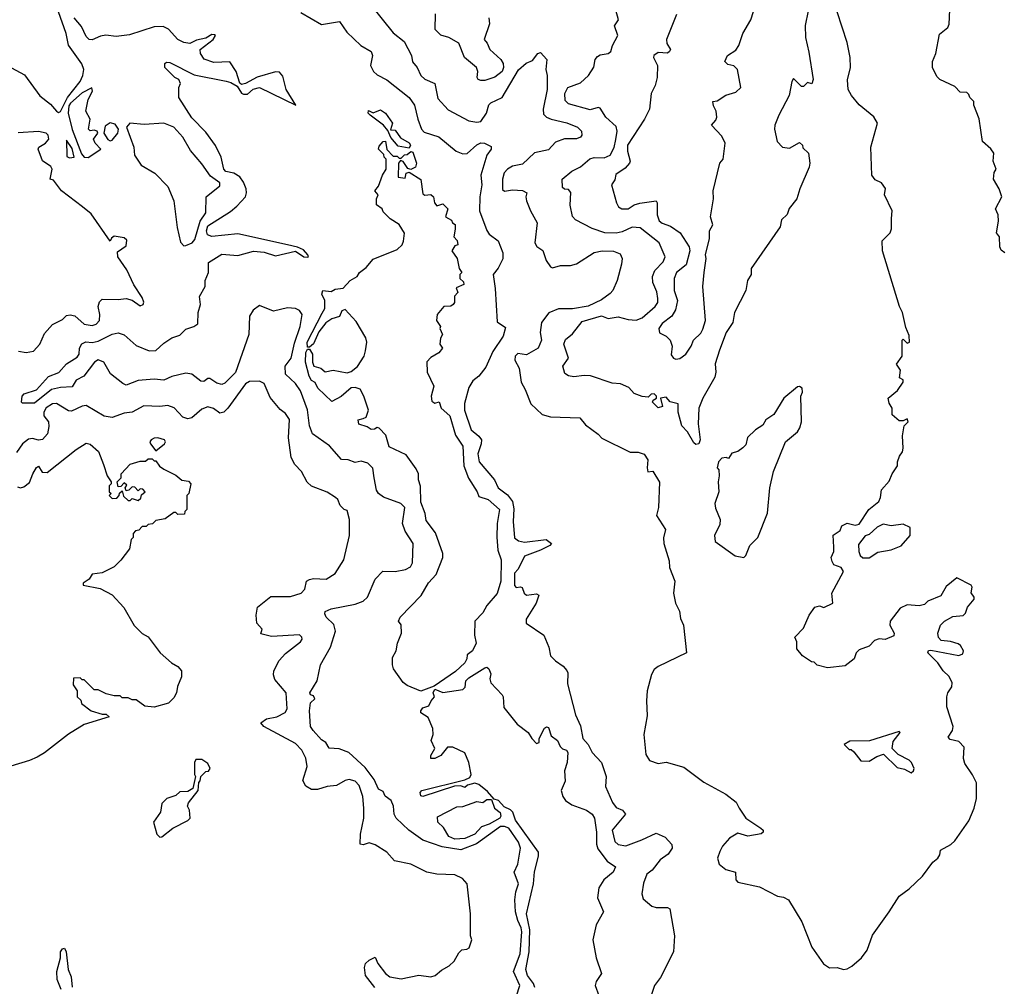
# Model space of a CAD drawing. Extents: x 2472589 to 2662339, y 701009 to 849030.
# Tile 138 of 256: x 2570181 to 2575123, y 751351 to 756205. Entities that reach past the tile are written whole.
import ezdxf

# ---------------------------------------------------------------- set-up
doc = ezdxf.new("R2010")
doc.units = 0

msp = doc.modelspace()

# ---------------------------------------------------------------- linework, layer by layer
at = {"layer": '0CON05XD'}
for points in [[(2574154.4, 756325.6), (2574124.3, 756175), (2574124.5, 756115), (2574142.2, 756042.2), (2574163.3, 755905), (2574157, 755883), (2574135, 755890), (2574115, 755870), (2574105, 755870), (2574065, 755910), (2574055.9, 755894.1), (2574042.9, 755825), (2573990.8, 755725), (2573970.8, 755675), (2573969.2, 755655), (2573983, 755593), (2574010, 755565), (2574045, 755560), (2574095, 755587.5), (2574110, 755575), (2574111.7, 755561.7), (2574140, 755535), (2574146.7, 755485), (2574143.3, 755465), (2574096.2, 755355), (2574082.5, 755305), (2574043.9, 755256.1), (2574033, 755227), (2574005, 755200), (2573997.5, 755165), (2573853.3, 754955), (2573852.5, 754925), (2573833.3, 754895), (2573826.2, 754845), (2573769.2, 754735), (2573760, 754685), (2573726.9, 754635), (2573693.3, 754545), (2573672.6, 754477.4), (2573675.6, 754435), (2573669.3, 754410.7), (2573609.2, 754305), (2573590, 754255), (2573586, 754175), (2573596.7, 754095), (2573590, 754075), (2573575, 754072.5), (2573565, 754080), (2573533.3, 754135), (2573503.8, 754165), (2573486, 754235), (2573485.7, 754275.7), (2573446.2, 754286.2), (2573425, 754309.2), (2573397.5, 754305), (2573407, 754263), (2573385, 754256.7), (2573357.5, 754285), (2573360, 754295), (2573377.5, 754305), (2573376.7, 754315), (2573365, 754326), (2573350, 754325), (2573335, 754310), (2573305, 754312.5), (2573265, 754327.5), (2573238.3, 754358.3), (2573197, 754377), (2573155, 754380), (2573046.4, 754416.4), (2573015, 754418.8), (2572961.7, 754411.7), (2572935.9, 754415.9), (2572917.7, 754427.7), (2572906.7, 754465), (2572935.8, 754505), (2572912.5, 754575), (2572920.3, 754599.7), (2572955, 754628), (2573005, 754690), (2573101.3, 754718.7), (2573134.1, 754704.1), (2573185, 754712.9), (2573235, 754699.4), (2573275, 754696.7), (2573305, 754708.5), (2573370, 754765), (2573383.3, 754785), (2573384.5, 754805), (2573378.8, 754838.8), (2573358.9, 754885), (2573356.7, 754915), (2573368.1, 754945), (2573410.4, 754989.6), (2573420.6, 755015), (2573390.8, 755085), (2573295, 755160), (2573255, 755163.3), (2573205, 755138.9), (2573175, 755132.2), (2573117.5, 755135), (2573055, 755155.7), (2572970, 755200), (2572956.4, 755216.4), (2572943.7, 755273.7), (2572947.3, 755337.3), (2572935, 755352.5), (2572915, 755353.3), (2572905, 755362.5), (2572903.3, 755405), (2572952.5, 755445), (2572995, 755466), (2573043.3, 755506.7), (2573065, 755513.1), (2573115, 755510.9), (2573145, 755524.4), (2573165, 755564), (2573172.9, 755602.9), (2573180, 755645), (2573175, 755668.8), (2573122.9, 755715), (2573095, 755760.8), (2573085, 755764.2), (2573045, 755751.9), (2572935, 755782.5), (2572919.5, 755799.5), (2572918, 755835), (2572931.4, 755865), (2572995, 755887.9), (2573035.4, 755924.6), (2573062.7, 755967.3), (2573069.2, 756005), (2573080.6, 756019.4), (2573095, 756028.1), (2573135.3, 756034.7), (2573148.6, 756045), (2573155.7, 756075), (2573184, 756125), (2573166.2, 756173.8), (2573186.2, 756205), (2573173.3, 756253.3)], [(2571945.6, 756275.6), (2572055, 756139.2), (2572110, 756095), (2572148, 756025), (2572153.1, 755993.1), (2572175.5, 755965.5), (2572194, 755925), (2572215, 755906.9), (2572264.1, 755884.1), (2572279.4, 755809.4), (2572332, 755752), (2572435, 755697.8), (2572475, 755689.6), (2572495, 755693.6), (2572524.5, 755735), (2572535, 755778), (2572545, 755788.1), (2572602.1, 755815), (2572685, 755954), (2572723.9, 755986.1), (2572755, 756000), (2572781.2, 756035), (2572795, 756040), (2572827.5, 756005), (2572822, 755955), (2572828.1, 755925), (2572828.2, 755855), (2572807.8, 755755), (2572810.9, 755730.9)], [(2570117.5, 755975), (2570205, 755928), (2570282, 755822), (2570335, 755781.4), (2570365.5, 755745.5), (2570375, 755739.2), (2570386.1, 755743.9), (2570420.5, 755815), (2570484.5, 755895), (2570498.1, 755925), (2570502.5, 755955), (2570493.2, 755983.2), (2570426.4, 756076.4), (2570413.6, 756136.4), (2570375.5, 756245)], [(2571591.8, 756241.8), (2571695, 756180.6), (2571785.6, 756195.6), (2571823, 756143), (2571894, 756075), (2571945.4, 756045.4), (2571951.4, 756025), (2571941.8, 755975), (2571956.2, 755945), (2571975, 755928), (2572022.9, 755902.9), (2572135.7, 755815), (2572162.2, 755775), (2572179.5, 755705), (2572198.5, 755655), (2572210.7, 755640.7), (2572285, 755617.1), (2572372.5, 755545), (2572405, 755531.9), (2572426.7, 755533.3), (2572475, 755576.9), (2572495, 755586.9), (2572514.3, 755584.3), (2572547.5, 755567.5), (2572546.7, 755555), (2572526, 755524), (2572495.5, 755425), (2572501.2, 755375), (2572490, 755315), (2572488.5, 755245), (2572525, 755146), (2572538, 755128), (2572582, 755095), (2572605.6, 755035), (2572605.6, 755004.4), (2572583.2, 754956.8), (2572557.5, 754925), (2572568.1, 754855), (2572577, 754687), (2572620, 754660), (2572606.9, 754615), (2572555, 754538.8), (2572519.8, 754460.2), (2572485.4, 754414.6), (2572455, 754392), (2572435, 754358.8), (2572412.8, 754277.2), (2572413.1, 754245), (2572446.9, 754145), (2572485, 754114.2), (2572498.1, 754095), (2572497.5, 754075), (2572480.5, 754025), (2572486.5, 753985), (2572564.4, 753895), (2572582.2, 753855), (2572629.9, 753819.9), (2572654.6, 753785), (2572661.7, 753748.3), (2572657.3, 753685), (2572664, 753604), (2572685, 753588.6), (2572715, 753581.4), (2572824, 753594), (2572850, 753575), (2572842.5, 753565), (2572795, 753541.1), (2572715, 753510.8), (2572683.5, 753446.5), (2572664.1, 753425.9), (2572664.3, 753364.3), (2572673.6, 753353.6), (2572695, 753357.5), (2572703, 753353), (2572712.5, 753325), (2572725, 753315.6), (2572775, 753321.2), (2572786, 753316), (2572773.1, 753275), (2572722.5, 753195), (2572723.3, 753175), (2572812.5, 753115), (2572836.7, 753055), (2572845, 753010), (2572870, 752985), (2572909.3, 752959.3), (2572927, 752937), (2572932.5, 752925), (2572930.7, 752870.7), (2572970, 752715), (2572995, 752660), (2573008, 752595), (2573034.6, 752564.6), (2573055, 752525.8), (2573101.5, 752475), (2573124.4, 752405), (2573121.4, 752355), (2573155.8, 752275), (2573175, 752248.8), (2573206.7, 752235), (2573221.2, 752215), (2573154.6, 752135.4), (2573167.8, 752077.8), (2573185, 752063.1), (2573223, 752057), (2573303.6, 752086.4), (2573375, 752120), (2573420.3, 752100.3), (2573454.1, 752064.1), (2573456.7, 752045), (2573435.8, 752014.2), (2573395, 751985.8), (2573355.7, 751934.3), (2573328.8, 751915), (2573311.7, 751868.3), (2573304, 751815), (2573311.2, 751791.2), (2573353.9, 751753.9), (2573375, 751746.7), (2573433, 751747), (2573445, 751740), (2573467.5, 751605), (2573462.5, 751525), (2573397.5, 751395), (2573367.5, 751355), (2573350, 751305)], [(2572536.2, 756215), (2572538.8, 756185), (2572512.5, 756105), (2572527.7, 756087.7), (2572540, 756055), (2572595.5, 756005), (2572607.3, 755985), (2572609.4, 755965), (2572602, 755945), (2572565, 755916), (2572515, 755900), (2572495, 755900), (2572482.5, 755905), (2572477.5, 755915), (2572480, 755945), (2572473.8, 755965), (2572413.8, 756015), (2572385, 756086.7), (2572335, 756116.2), (2572295, 756126.7), (2572266.7, 756155), (2572268, 756235)], [(2572810.9, 755730.9), (2572824.4, 755715), (2572849.2, 755705), (2572927, 755687), (2572980, 755665), (2573000, 755645), (2573002.5, 755625), (2572995, 755614.3), (2572976.1, 755606.1), (2572915, 755606.5), (2572870.8, 755589.2), (2572835, 755551.1), (2572765, 755537.1), (2572705, 755480), (2572655, 755470), (2572628.8, 755455), (2572613.2, 755436.8), (2572604.3, 755405), (2572605, 755352.5), (2572615, 755343.3), (2572655, 755351.2), (2572705, 755346.7), (2572726.7, 755335), (2572720.6, 755315), (2572724.2, 755295.8), (2572744.2, 755245), (2572777.5, 755185), (2572766.7, 755085), (2572776.1, 755066.1), (2572806, 755046), (2572824.3, 754995), (2572845, 754964.2), (2572855, 754959.2), (2572895, 754971.5), (2572945, 754970.6), (2572975, 754978.6), (2573065, 755035.5), (2573105, 755044.4), (2573162.1, 755042.1), (2573195, 755029.2), (2573204.2, 755005), (2573202.2, 754977.8), (2573179.6, 754895), (2573158.1, 754845), (2573145, 754829.6), (2573101.7, 754798.3), (2573035, 754766.4), (2572955, 754753.5), (2572885, 754753.1), (2572837.5, 754732.5), (2572800.6, 754685), (2572793.8, 754635), (2572800, 754595), (2572783.1, 754555), (2572725, 754522.1), (2572681.7, 754528.3), (2572668, 754515), (2572666, 754495), (2572687.5, 754455), (2572698, 754385), (2572718.7, 754348.7), (2572745.8, 754275.8), (2572802.9, 754222.9), (2572845, 754210), (2572992.5, 754205), (2573020.5, 754170.5), (2573085, 754123.3), (2573103, 754103), (2573245, 754033.8), (2573285, 754033.3), (2573315, 754022.5), (2573334, 753995), (2573330, 753955), (2573333.8, 753933.8), (2573358.3, 753938.3), (2573393, 753883), (2573386.7, 753755), (2573376.7, 753715), (2573423.3, 753645), (2573413, 753603), (2573413.3, 753575), (2573441.7, 753488.3), (2573443.3, 753455), (2573470, 753385), (2573463.3, 753325), (2573473.3, 753275), (2573492.5, 753235), (2573498.3, 753198.3), (2573512.5, 753165), (2573527.5, 753025), (2573385, 752957.5), (2573365, 752942.5), (2573352.3, 752917.7), (2573331.2, 752835), (2573326.7, 752785), (2573330.5, 752709.5), (2573314.3, 752615), (2573324, 752515), (2573342.5, 752485), (2573385, 752470), (2573426.1, 752476.1), (2573515, 752452), (2573615.6, 752375.6), (2573725.8, 752315.8), (2573776.4, 752276.4), (2573792, 752245), (2573825, 752196.2), (2573901.2, 752145), (2573913.3, 752135), (2573913.3, 752125), (2573902.5, 752117.5), (2573835, 752105.7), (2573785, 752120), (2573743.3, 752095), (2573708.8, 752055), (2573695, 752027.5), (2573684, 751995), (2573691.2, 751965), (2573725, 751937.5), (2573774, 751924), (2573776.2, 751886.2), (2573785, 751873.8), (2573895, 751850), (2573984.1, 751804.1), (2574015, 751799.2), (2574040, 751785), (2574106.9, 751675), (2574157.3, 751547.3), (2574215, 751463.8), (2574245, 751443.3), (2574283.6, 751446.4), (2574316.4, 751436.4), (2574335, 751438.8), (2574357.3, 751452.7), (2574406.7, 751495), (2574435, 751533.3), (2574462.3, 751607.7), (2574545.6, 751724.4), (2574595, 751803.3), (2574645, 751840), (2574713.3, 751905), (2574763.8, 751975), (2574790, 751995), (2574799.3, 752010.7), (2574802.5, 752035), (2574855, 752062.5), (2574875, 752082.5), (2574945, 752182.5), (2574971.2, 752245), (2574983.8, 752295), (2574983, 752373), (2574963.6, 752413.6), (2574925, 752470), (2574917.5, 752495), (2574921.7, 752551.7), (2574895, 752580), (2574851.2, 752591.2), (2574841.7, 752601.7), (2574863.3, 752635), (2574866.7, 752655), (2574833.8, 752755), (2574834.1, 752804.1), (2574840, 752825), (2574859.4, 752855), (2574861.4, 752875), (2574847.1, 752907.1), (2574816.2, 752935), (2574788.8, 752975), (2574740, 753025), (2574743, 753037), (2574755, 753039.2), (2574895, 753012.5), (2574915, 753020), (2574917.5, 753035), (2574903, 753063), (2574890.7, 753070.7), (2574853, 753083), (2574807, 753087), (2574793, 753103), (2574790, 753125), (2574802.5, 753165), (2574822.5, 753185), (2574865, 753208.8), (2574916.2, 753213.8), (2574927.5, 753225), (2574938.8, 753255), (2574972.5, 753295), (2574972.5, 753305), (2574957, 753327), (2574962.5, 753355), (2574957.5, 753365), (2574885, 753402.5), (2574830.6, 753359.4), (2574805, 753312.5), (2574740, 753285), (2574721.7, 753268.3), (2574695, 753262.5), (2574635, 753267.5), (2574600.7, 753249.3), (2574550, 753185), (2574548.8, 753165), (2574570, 753125), (2574568.3, 753111.7), (2574525, 753093.3), (2574495, 753096.7), (2574471.7, 753088.3), (2574445, 753060), (2574395, 753040), (2574380, 753025), (2574370, 752995), (2574325, 752960), (2574235, 752950), (2574183, 752963), (2574168.3, 752978.3), (2574155, 752980), (2574110.7, 753010.7), (2574082.5, 753045), (2574081.7, 753081.7), (2574072.5, 753105), (2574115, 753150), (2574143.3, 753215), (2574172.5, 753255), (2574195, 753262.5), (2574216.4, 753253.6), (2574262.5, 753275), (2574257.5, 753325), (2574316.4, 753433.6), (2574303.6, 753453.6), (2574268, 753468), (2574258.8, 753485), (2574253.8, 753505), (2574267.5, 753535), (2574266.7, 753556.7), (2574264.1, 753615.9), (2574299.3, 753640.7), (2574307, 753663), (2574335, 753676.7), (2574375, 753667.5), (2574395, 753672.5), (2574443.3, 753745), (2574493.6, 753786.4), (2574502.5, 753805), (2574507.5, 753845), (2574545, 753887.5), (2574560, 753925), (2574587.5, 753965), (2574586.7, 753985), (2574596.4, 754013.6), (2574612.5, 754035), (2574616.1, 754053.9), (2574612.5, 754115), (2574620, 754165), (2574640, 754185), (2574635, 754200), (2574615, 754190), (2574595, 754190), (2574560.7, 754220.7), (2574560, 754255), (2574545, 754280), (2574540, 754305), (2574586.4, 754343.6), (2574615.8, 754385), (2574615.8, 754395.8), (2574596.4, 754406.4), (2574602, 754445), (2574581.4, 754475), (2574610, 754515), (2574610, 754595), (2574615, 754600), (2574635, 754580), (2574647.5, 754585), (2574645, 754620), (2574628.8, 754658.8), (2574612, 754735), (2574597.5, 754765), (2574512.2, 755045), (2574510, 755095), (2574550, 755135), (2574557.5, 755155), (2574557.5, 755207.5), (2574560, 755245), (2574522.5, 755325), (2574527, 755357), (2574506.4, 755386.4), (2574475, 755400), (2574457.5, 755425), (2574453.8, 755565), (2574486.7, 755685), (2574467.7, 755717.7), (2574395, 755777.5), (2574356.2, 755825), (2574340, 755855), (2574336.4, 755903.6), (2574351.2, 755965), (2574348.8, 756015), (2574335, 756090), (2574284, 756245)], [(2573478.3, 756231.7), (2573427.5, 756105), (2573430, 756085), (2573447.5, 756055), (2573442.5, 756045), (2573433, 756037), (2573385, 756040), (2573363.3, 756025), (2573362.5, 756015), (2573382.5, 755975), (2573381.2, 755915), (2573370, 755875), (2573350, 755835), (2573342, 755755), (2573317.1, 755705), (2573230.9, 755575), (2573231.1, 755545), (2573245.8, 755495), (2573242.5, 755485), (2573220.3, 755459.7), (2573173.2, 755426.8), (2573168.8, 755401.2), (2573151.2, 755375), (2573176.2, 755285), (2573186.7, 755265), (2573202.5, 755255), (2573235, 755256), (2573265, 755275.6), (2573294.1, 755284.1), (2573375.8, 755295.8), (2573381.4, 755285), (2573380.3, 755225), (2573390.5, 755195), (2573405, 755183.3), (2573447.4, 755167.4), (2573495.5, 755135.5), (2573542, 755065), (2573543.8, 755045), (2573525.8, 754974.2), (2573478, 754935), (2573465.9, 754905.9), (2573466.7, 754845), (2573482.9, 754795), (2573472.2, 754747.8), (2573454.4, 754715.6), (2573405, 754678.8), (2573389.2, 754655), (2573392.3, 754632.3), (2573425.8, 754615.8), (2573446.2, 754595), (2573456, 754565), (2573451.7, 754521.7), (2573462.5, 754505), (2573475, 754500), (2573495, 754503.3), (2573525, 754526), (2573552, 754565), (2573563.8, 754595), (2573599.3, 754630.7), (2573609.7, 754650.3), (2573623.1, 754695), (2573609.2, 754865), (2573616, 754935), (2573626, 755005), (2573623.3, 755025), (2573643, 755107), (2573643.8, 755145), (2573660, 755175), (2573648, 755215), (2573664.2, 755305), (2573661.9, 755345), (2573695.8, 755484.2), (2573712.5, 755505), (2573722, 755585), (2573705, 755620), (2573653.3, 755675), (2573675, 755700), (2573680, 755715), (2573676.4, 755746.4), (2573663, 755773), (2573660, 755795), (2573681.7, 755798.3), (2573725, 755826.7), (2573775, 755841.2), (2573800, 755865), (2573783.3, 755955), (2573765, 755973.3), (2573735, 755980), (2573720, 755995), (2573733.8, 756025), (2573775, 756051.2), (2573790, 756075), (2573810, 756135), (2573850, 756205), (2573863.9, 756246.1)], [(2575125, 755033.5), (2575107.9, 755047.9), (2575101.1, 755065), (2575098.8, 755115), (2575084, 755135), (2575094.1, 755194.1), (2575092, 755225), (2575078.1, 755255), (2575111.2, 755315), (2575098, 755355), (2575068.6, 755405), (2575072, 755438), (2575082.5, 755455), (2575066.7, 755495), (2575070, 755535), (2575055, 755556.7), (2575013, 755593), (2574997, 755707), (2574970, 755775), (2574970, 755795), (2574950, 755815), (2574945, 755830), (2574935, 755840), (2574901.7, 755841.7), (2574875, 755870), (2574800, 755905), (2574785, 755920), (2574762.5, 755965), (2574763.3, 755995), (2574780, 756035), (2574798.3, 756131.7), (2574840, 756165), (2574847, 756183), (2574850, 756255)], [(2570493.3, 754576.7), (2570512.5, 754587.5), (2570545, 754584.4), (2570575, 754590.5), (2570645, 754625.8), (2570675, 754632.2), (2570705, 754621.8), (2570765, 754568.9), (2570831.4, 754541.4), (2570865, 754543.2), (2570905, 754580.9), (2570945, 754606.9), (2570985, 754621.5), (2571015, 754651.5), (2571055, 754664.5), (2571075, 754678), (2571076.4, 754735), (2571088.2, 754775), (2571082.9, 754815), (2571112.5, 754865), (2571111.8, 754895), (2571129.2, 754935), (2571128.1, 754985), (2571195, 755026.9), (2571275, 755021.5), (2571355, 755042.5), (2571408.1, 755038.1), (2571465, 755018.8), (2571565, 755042.5), (2571607.5, 755015), (2571625, 755011.8), (2571630, 755015), (2571627.3, 755025), (2571605, 755048.8), (2571575, 755062.9), (2571525.5, 755074.5), (2571275, 755130.3), (2571145, 755116.7), (2571122.9, 755125), (2571118.6, 755145), (2571125, 755170), (2571238.6, 755241.4), (2571271.3, 755268.7), (2571314.2, 755315.8), (2571320, 755335), (2571317.8, 755355), (2571305, 755388.8), (2571285, 755416), (2571255, 755434.4), (2571215, 755443.1), (2571205, 755453.8), (2571192, 755515), (2571163.2, 755573.2), (2571115, 755640), (2571045, 755712.5), (2570980, 755815), (2570980, 755865), (2570987.5, 755885), (2570980, 755905), (2570960, 755915), (2570910, 755965), (2570910, 755985), (2570918.3, 755991.7), (2570935, 755990), (2571057.4, 755927.4), (2571216.4, 755896.4), (2571240.3, 755890.3), (2571271.7, 755871.7), (2571295, 755836.2), (2571305, 755831.4), (2571325, 755830.6), (2571353.3, 755856.7), (2571385.3, 755865.3), (2571566.7, 755775), (2571518.1, 755855), (2571500.9, 755920.9), (2571485, 755942), (2571465, 755943.1), (2571373.1, 755916.9), (2571315, 755884), (2571295, 755880), (2571286.4, 755886.4), (2571267.8, 755945), (2571235, 755994), (2571155, 755990), (2571106.6, 756006.6), (2571088.6, 756035), (2571087.5, 756055), (2571152, 756105), (2571163.3, 756125), (2571159.5, 756129.5), (2571145, 756131.2), (2571115, 756111.4), (2571068.6, 756101.4), (2571035, 756085.8), (2571005, 756090.8), (2570975, 756106), (2570927.9, 756157.9), (2570901.2, 756171.2), (2570855, 756169.4), (2570731.5, 756128.5), (2570665, 756121.1), (2570613, 756127), (2570587, 756123), (2570545, 756104.3), (2570530, 756105), (2570515, 756120), (2570490.7, 756170.7), (2570454.6, 756215)], [(2570525, 755512.2), (2570587.5, 755555), (2570560, 755585), (2570551.2, 755605), (2570572.5, 755635), (2570570, 755645), (2570555, 755650), (2570535, 755646.7), (2570526.7, 755655), (2570533.8, 755705), (2570513.3, 755745), (2570523.8, 755805), (2570546.7, 755846.7), (2570543, 755863), (2570495, 755837.3), (2570435.6, 755785), (2570427.9, 755772.1), (2570423.9, 755735), (2570443.6, 755653.6), (2570491.9, 755531.9), (2570505, 755514.4), (2570525, 755512.2)], [(2572135, 755560), (2572080.7, 755570.7), (2572044.2, 755614.2), (2572028.3, 755648.3), (2572006.7, 755675), (2571940, 755725), (2571930, 755735), (2571931.7, 755748.3), (2571955, 755737.5), (2571991.7, 755751.7), (2572016.4, 755736.4), (2572052.5, 755685), (2572041.7, 755651.7), (2572065, 755650), (2572092.3, 755612.3), (2572135, 755586.7), (2572142.5, 755575), (2572135, 755560)], [(2570635, 755596.7), (2570645, 755600), (2570674, 755635), (2570677.5, 755655), (2570660.7, 755680.7), (2570635, 755686.7), (2570609.3, 755670.7), (2570602.5, 755635), (2570623.6, 755603.6), (2570635, 755596.7)], [(2571005, 755070), (2571015, 755071.2), (2571046.2, 755085), (2571059.3, 755100.7), (2571087.1, 755192.9), (2571114.5, 755235), (2571116.7, 755315), (2571185, 755370), (2571185.8, 755385), (2571138.8, 755418.8), (2571095, 755481.2), (2571037.8, 755547.8), (2570998.9, 755615), (2570955, 755665.3), (2570905, 755686.2), (2570805, 755678), (2570734.1, 755685.9), (2570717.5, 755665), (2570753.3, 755565), (2570757.5, 755525), (2570790, 755475), (2570858.8, 755435), (2570925, 755368), (2570955.3, 755295), (2570972, 755162), (2570988.6, 755088.6), (2571005, 755070)], [(2570175, 754541.2), (2570213.3, 754533.3), (2570249.8, 754540.2), (2570281.4, 754575), (2570305, 754630), (2570345.6, 754674.4), (2570395, 754700), (2570415, 754720), (2570435, 754723.3), (2570457.7, 754717.7), (2570505, 754676.9), (2570545, 754668.9), (2570565, 754675.6), (2570582.2, 754695), (2570583.5, 754725), (2570574.2, 754765), (2570581.4, 754788.6), (2570595, 754801.2), (2570675, 754799.2), (2570715, 754805.8), (2570745, 754795.8), (2570785, 754768), (2570801.2, 754775), (2570804, 754786), (2570795, 754810), (2570753.7, 754873.7), (2570718.8, 754948.8), (2570673.1, 755015), (2570671.2, 755038.8), (2570715, 755070), (2570718.3, 755098.3), (2570705, 755110), (2570655, 755117.5), (2570641.7, 755108.3), (2570635, 755092.5), (2570540, 755230), (2570495.4, 755265.4), (2570390.6, 755345), (2570349.7, 755399.7), (2570333.8, 755405), (2570344.2, 755455), (2570337.1, 755467.1), (2570295.9, 755495.9), (2570273.8, 755555), (2570277.5, 755565), (2570310, 755585), (2570326.7, 755605), (2570323.3, 755625), (2570313.3, 755635), (2570275, 755642.9), (2570172.7, 755637.3)], [(2570431.2, 755511.2), (2570455, 755514.3), (2570445, 755557.5), (2570415, 755600), (2570417.5, 755517.5), (2570431.2, 755511.2)], [(2572195, 752834), (2572125, 752861.2), (2572105, 752876.7), (2572058, 752945), (2572051.4, 752965), (2572051.7, 753001.7), (2572071.2, 753035), (2572077.5, 753075), (2572098, 753125), (2572096.4, 753166.4), (2572082.5, 753185), (2572091.2, 753205), (2572196.4, 753313.6), (2572232.4, 753377.6), (2572270.8, 753419.2), (2572305.6, 753505), (2572305.6, 753525), (2572268.6, 753628.6), (2572220.7, 753690.7), (2572215.7, 753725.7), (2572195, 753782.5), (2572192.8, 753862.8), (2572182.5, 753895), (2572182, 753925), (2572170.3, 753950.3), (2572120, 754020), (2572035, 754060.8), (2572018.3, 754118.3), (2571985, 754153.3), (2571975, 754157.5), (2571961.7, 754148.3), (2571945, 754146.7), (2571925, 754160), (2571883.6, 754173.6), (2571880, 754195), (2571905, 754202.5), (2571920.7, 754209.3), (2571931.2, 754245), (2571908.1, 754315), (2571889.1, 754349.1), (2571865, 754358), (2571845, 754356.7), (2571795, 754313.3), (2571748.3, 754288.3), (2571677.5, 754355), (2571663.3, 754383.3), (2571645, 754393.8), (2571634, 754415), (2571616.2, 754485), (2571616.4, 754533.6), (2571625, 754550), (2571635, 754550), (2571651.2, 754525), (2571651.2, 754485), (2571657.5, 754465), (2571692.5, 754455), (2571715, 754437.5), (2571755, 754444.3), (2571825, 754432), (2571845, 754438), (2571876.2, 754463.8), (2571910.6, 754515), (2571917.3, 754542.7), (2571922.5, 754585), (2571917.9, 754607.9), (2571869.4, 754689.4), (2571815, 754750), (2571797.5, 754742.5), (2571786.7, 754715), (2571747.5, 754702.5), (2571718, 754682), (2571682.9, 754637.1), (2571655, 754577.5), (2571635, 754560), (2571625, 754560), (2571624.2, 754585), (2571699.3, 754730.7), (2571712.5, 754755), (2571712.5, 754795), (2571697, 754827), (2571702.5, 754845), (2571745, 754840), (2571765, 754851.2), (2571805, 754857.5), (2571840, 754895), (2571874.4, 754915.6), (2571886.7, 754935), (2571920, 754960), (2571955, 755002.5), (2572075, 755051.2), (2572100, 755075), (2572107.5, 755092.5), (2572112.7, 755132.7), (2572086.2, 755176.2), (2572040, 755205), (2572005, 755240), (2572000, 755255), (2571972.5, 755275), (2571972.5, 755305), (2571980, 755325), (2571963.3, 755345), (2571981.2, 755368.8), (2572001.2, 755425), (2572020, 755455), (2572020, 755505), (2572010, 755515), (2572008.3, 755528.3), (2571982.5, 755555), (2571985, 755570), (2572005, 755592.5), (2572017.5, 755595), (2572023, 755553), (2572055, 755520), (2572075, 755520), (2572085, 755510), (2572095, 755510), (2572113, 755527), (2572125, 755527.5), (2572145, 755542.5), (2572155, 755540), (2572172.5, 755485), (2572167.5, 755465), (2572145, 755452.5), (2572128.3, 755458.3), (2572105, 755492.5), (2572091.7, 755498.3), (2572082.5, 755485), (2572080, 755415), (2572115, 755410), (2572120, 755435), (2572135, 755440), (2572195, 755402.5), (2572205, 755330), (2572215, 755323.3), (2572245, 755327.5), (2572257.5, 755315), (2572262.5, 755285), (2572275, 755270), (2572305, 755280), (2572330, 755255), (2572317.5, 755215), (2572348.3, 755198.3), (2572352.5, 755185), (2572366.1, 755176.1), (2572367, 755153), (2572360, 755115), (2572376.7, 755096.7), (2572380, 755075), (2572365, 755070), (2572350, 755045), (2572376.4, 755006.4), (2572387.5, 754955), (2572400, 754935), (2572390, 754925), (2572390, 754905), (2572408.3, 754888.3), (2572410, 754875), (2572371.7, 754858.3), (2572380, 754835), (2572363.3, 754816.7), (2572363.3, 754785), (2572357.5, 754775), (2572345, 754766.7), (2572310, 754765), (2572276.7, 754725), (2572272.5, 754695), (2572292.5, 754665), (2572290, 754655), (2572302.5, 754625), (2572293.6, 754606.4), (2572290, 754575), (2572302.5, 754555), (2572285, 754532.5), (2572245, 754508.8), (2572225, 754486.7), (2572225.6, 754435), (2572260, 754365), (2572245.8, 754315), (2572248.8, 754288.8), (2572265, 754279.2), (2572286, 754286), (2572295.8, 754255), (2572339.4, 754215), (2572368.9, 754118.9), (2572405, 754063.3), (2572410.5, 753965), (2572433.1, 753903.1), (2572476.7, 753835), (2572485, 753810), (2572532, 753795), (2572590, 753745), (2572576.9, 753675), (2572575.8, 753605.8), (2572581.7, 753541.7), (2572597.7, 753492.3), (2572596.5, 753385), (2572577, 753323), (2572526.1, 753263.9), (2572505, 753225.8), (2572466.2, 753185), (2572463.8, 753113.8), (2572472.5, 753075), (2572454.1, 753035.9), (2572426.2, 753015), (2572425.8, 752995), (2572415.7, 752975), (2572368.7, 752931.3), (2572260.9, 752859.1), (2572195, 752834)], [(2572675, 751304), (2572690.6, 751355), (2572659.4, 751425), (2572692.2, 751515), (2572701.2, 751625), (2572698.5, 751645), (2572681.3, 751681.3), (2572670, 751725), (2572666.9, 751785), (2572670.8, 751825), (2572683.8, 751865), (2572663.3, 751925), (2572681.2, 751965), (2572694.2, 752045), (2572684.3, 752075), (2572635.7, 752145), (2572615, 752154.4), (2572595, 752152.9), (2572473.3, 752066.7), (2572395, 752036.1), (2572301.4, 752051.4), (2572204.4, 752084.4), (2572133.3, 752135), (2572071.2, 752195), (2572060, 752215), (2572058, 752255), (2572045.8, 752285), (2572015.8, 752305.8), (2572005, 752328.8), (2571981.7, 752341.7), (2571960.4, 752390.4), (2571915, 752450), (2571832.5, 752525), (2571785, 752543.8), (2571735, 752546.7), (2571716.7, 752575), (2571695, 752588.8), (2571654, 752635), (2571641.2, 752655), (2571635.8, 752735), (2571640, 752775), (2571662.5, 752795), (2571655, 752810), (2571640, 752815), (2571637.5, 752825), (2571673.8, 752885), (2571690.8, 752965), (2571741.2, 753055), (2571766.7, 753135), (2571757.3, 753167.3), (2571718.8, 753205), (2571712.3, 753222.3), (2571715, 753232.5), (2571745, 753247.5), (2571865, 753269.5), (2571904.6, 753285.4), (2571926, 753305), (2571965.8, 753395), (2572004, 753435), (2572065, 753434.4), (2572117.5, 753445), (2572142.1, 753457.9), (2572153, 753477), (2572155.5, 753575), (2572116, 753636), (2572102.5, 753675), (2572113.8, 753755), (2572093.3, 753775), (2572007.4, 753807.4), (2571981.2, 753825), (2571972.1, 753842.1), (2571960.6, 753905), (2571952.9, 753952.9), (2571928.8, 753978.8), (2571895, 753988), (2571865, 753981.2), (2571830, 753995), (2571796.4, 753996.4), (2571736, 754065), (2571651.1, 754125), (2571635.4, 754165), (2571625.3, 754245.3), (2571590.7, 754340.7), (2571565, 754378.6), (2571514.4, 754425), (2571513.3, 754465), (2571544.3, 754505.7), (2571560.1, 754579.9), (2571588.6, 754665), (2571599.5, 754725), (2571585, 754744.3), (2571565, 754754.3), (2571525, 754758.1), (2571455, 754742), (2571385, 754769.2), (2571353, 754747), (2571334.1, 754715.9), (2571330.9, 754625), (2571264.2, 754434.2), (2571210.8, 754379.2), (2571195, 754373.5), (2571170.5, 754380.5), (2571135, 754403.5), (2571125, 754403.1), (2571105, 754388.1), (2571089.7, 754389.7), (2571045.7, 754425.7), (2571015, 754430.6), (2570945, 754413.5), (2570904.6, 754395.4), (2570855, 754399.2), (2570776.3, 754393.7), (2570715, 754370.4), (2570697.8, 754377.8), (2570637.4, 754427.4), (2570603.8, 754485), (2570575, 754496.9), (2570555.8, 754485), (2570502.2, 754415), (2570464, 754395), (2570445, 754362), (2570385, 754358.8), (2570341.2, 754348.8), (2570255, 754279.4), (2570195, 754280), (2570190, 754285), (2570193.8, 754315), (2570203.8, 754326.2), (2570265, 754346), (2570325, 754414), (2570376.9, 754433.1), (2570415, 754476.7), (2570469.8, 754510.2), (2570478.6, 754525), (2570481.2, 754555), (2570493.3, 754576.7)], [(2571513.4, 752726.6), (2571523.5, 752745), (2571518.9, 752825), (2571462.1, 752892.1), (2571454.4, 752915), (2571456.7, 752935), (2571483.3, 752986.7), (2571515, 753022.5), (2571589.7, 753080.3), (2571598.8, 753095), (2571596.7, 753105), (2571585, 753116.2), (2571445, 753108), (2571391.7, 753121.7), (2571397.5, 753145), (2571371.2, 753175), (2571368.6, 753215), (2571374.2, 753255), (2571441.7, 753308.3), (2571540.9, 753309.1), (2571593.8, 753325), (2571611.4, 753345), (2571621.2, 753385), (2571635, 753394), (2571655, 753398.6), (2571720, 753395), (2571765, 753423.3), (2571807.3, 753492.7), (2571835.8, 753615), (2571836.2, 753695), (2571825, 753740), (2571810, 753745), (2571790, 753765), (2571777.5, 753795), (2571766.1, 753806.1), (2571725, 753833.3), (2571645, 753863.3), (2571623, 753883), (2571595, 753936), (2571562.1, 753972.1), (2571543.6, 754006.4), (2571529.4, 754105), (2571535, 754197.5), (2571515, 754226.7), (2571488.3, 754248.3), (2571437.4, 754307.4), (2571408.3, 754378.3), (2571385, 754390), (2571335, 754387.5), (2571315, 754376.7), (2571226.2, 754255), (2571205, 754234), (2571185, 754230), (2571153.4, 754253.4), (2571125, 754261.4), (2571095, 754250), (2571045, 754205.8), (2571025, 754200.8), (2570999.5, 754209.5), (2570955.5, 754255.5), (2570925, 754266.9), (2570885, 754262.5), (2570804.1, 754265.9), (2570745, 754233.8), (2570705, 754228.8), (2570645, 754207.5), (2570605, 754213.8), (2570515, 754267.5), (2570495, 754264.2), (2570441.2, 754238.8), (2570425, 754241.4), (2570365, 754277.5), (2570345, 754275.3), (2570314.3, 754255.7), (2570301.9, 754235), (2570301.9, 754215), (2570325.8, 754185), (2570327, 754163), (2570320, 754125), (2570295, 754097.1), (2570275, 754094.4), (2570245, 754102.5), (2570225, 754098.9), (2570194.5, 754075), (2570165, 754031.2)], [(2573815, 753504.2), (2573826.2, 753515), (2573845.9, 753564.1), (2573885.7, 753604.3), (2573935, 753726.7), (2573946.5, 753855), (2573963.8, 753936.2), (2574024, 754085), (2574084.3, 754135), (2574097.5, 754155), (2574105.5, 754185), (2574102, 754315), (2574110, 754335), (2574108.8, 754355), (2574095, 754363.8), (2574085, 754361.2), (2574016.7, 754305), (2573967, 754223), (2573926.7, 754195), (2573911.7, 754168.3), (2573874.2, 754145.8), (2573833.6, 754106.4), (2573825, 754070), (2573810, 754055), (2573785, 754037.5), (2573755, 754027.5), (2573738.3, 754001.7), (2573726.7, 754006.7), (2573705, 754003.3), (2573688.8, 753985), (2573682.5, 753955), (2573690, 753945), (2573692.5, 753915), (2573687.5, 753885), (2573690, 753835), (2573670, 753775), (2573672.7, 753752.7), (2573696.2, 753695), (2573695, 753670), (2573668.8, 753615), (2573672, 753585), (2573772.6, 753512.6), (2573815, 753504.2)], [(2570865, 754040), (2570907.5, 754075), (2570912.5, 754085), (2570907.5, 754095), (2570875, 754105.8), (2570855, 754104), (2570840, 754095), (2570833.8, 754085), (2570836.7, 754075), (2570865, 754040)], [(2570169.7, 753859.7), (2570185, 753854.2), (2570201.1, 753858.9), (2570229.8, 753880.2), (2570246, 753925), (2570265, 753956.7), (2570275, 753962.5), (2570293.4, 753933.4), (2570319.1, 753930.9), (2570465, 754046.2), (2570515, 754078), (2570535, 754073.8), (2570576.8, 754036.8), (2570602, 753972), (2570620, 753915), (2570640, 753885), (2570640, 753875), (2570630, 753865), (2570630, 753835), (2570640, 753825), (2570630, 753815), (2570645, 753800), (2570668.3, 753801.7), (2570680, 753815), (2570681.7, 753828.3), (2570695, 753840), (2570701.7, 753811.7), (2570725, 753790), (2570735, 753790), (2570745, 753800), (2570775, 753790), (2570788.3, 753801.7), (2570791.7, 753818.3), (2570810, 753835), (2570798.3, 753848.3), (2570785, 753850), (2570775, 753840), (2570758.3, 753858.3), (2570745, 753860), (2570728.3, 753841.7), (2570715, 753840), (2570710, 753855), (2570718.3, 753868.3), (2570705, 753880), (2570688.3, 753861.7), (2570675, 753860), (2570670, 753885), (2570690, 753905), (2570690, 753925), (2570735, 753972.5), (2570785, 753987.5), (2570811.7, 753988.3), (2570825, 754000), (2570845, 754000), (2570855, 753990), (2570865, 753990), (2570883.3, 753963.3), (2570905, 753947.5), (2570965, 753917.5), (2570995, 753892.5), (2571028.3, 753888.3), (2571040, 753875), (2571030, 753825), (2571020, 753815), (2571020, 753745), (2571010, 753735), (2571008.3, 753721.7), (2570975, 753720), (2570965, 753730), (2570955, 753730), (2570911.7, 753698.3), (2570865, 753690), (2570847, 753673), (2570825, 753670), (2570815, 753660), (2570795, 753660), (2570778.3, 753641.7), (2570761.7, 753638.3), (2570750, 753625), (2570750, 753605), (2570740, 753595), (2570731.7, 753548.3), (2570689.3, 753490.7), (2570655, 753457.5), (2570595, 753427.5), (2570545, 753420), (2570530, 753395), (2570500, 753375), (2570500, 753365), (2570585, 753348.8), (2570645, 753317.5), (2570703, 753253), (2570755, 753162.5), (2570795, 753122.5), (2570826.4, 753106.4), (2570886.1, 753026.1), (2570942.5, 752975), (2570975, 752957.5), (2570992.5, 752935), (2570992.5, 752905), (2570973, 752857), (2570967.5, 752825), (2570955, 752800), (2570927, 752773), (2570855, 752752.5), (2570808.3, 752758.3), (2570765, 752790), (2570745, 752790), (2570725, 752800), (2570695, 752800), (2570685, 752810), (2570655, 752810), (2570615, 752820), (2570575, 752840), (2570555, 752840), (2570505, 752890), (2570495, 752890), (2570485, 752900), (2570451.7, 752898.3), (2570450, 752865), (2570470, 752835), (2570470, 752805), (2570488.3, 752788.3), (2570491.7, 752771.7), (2570540, 752735), (2570595, 752717.5), (2570615, 752717.5), (2570630, 752705), (2570503.9, 752666.1), (2570425, 752617.5), (2570306.1, 752523.9), (2570268.3, 752501.7), (2570230, 752485), (2570079.3, 752440.7)], [(2574445, 753502.5), (2574488.3, 753531.7), (2574555, 753542.5), (2574605, 753562.5), (2574650, 753615), (2574650, 753655), (2574615, 753672.5), (2574555, 753663.8), (2574515, 753672.5), (2574485, 753657.5), (2574445, 753620), (2574425, 753612.5), (2574390.7, 753569.3), (2574392.5, 753535), (2574400, 753515), (2574413, 753503), (2574445, 753502.5)], [(2572529.6, 752329.6), (2572485, 752364.2), (2572465, 752371.2), (2572428.3, 752361.7), (2572415, 752350), (2572395, 752357.5), (2572363.6, 752356.4), (2572205, 752304), (2572195, 752307.5), (2572191.2, 752325), (2572200, 752335), (2572415, 752387.5), (2572439.5, 752400.5), (2572447.1, 752415), (2572435.3, 752475), (2572415, 752524.4), (2572355, 752551.9), (2572328.1, 752551.9), (2572295, 752510.5), (2572265, 752494.6), (2572244.7, 752494.7), (2572245, 752510.8), (2572264.6, 752545), (2572245.8, 752585), (2572256.1, 752615), (2572255.4, 752645), (2572231.2, 752701.2), (2572195, 752723.8), (2572194, 752735), (2572205, 752748.8), (2572235, 752760), (2572246, 752785), (2572263.8, 752805), (2572256.7, 752825), (2572265, 752842.5), (2572305, 752826.5), (2572405, 752841.9), (2572416.4, 752853.6), (2572420.6, 752885), (2572435, 752900.6), (2572515, 752951.2), (2572525, 752953.3), (2572535.7, 752945), (2572545, 752920), (2572541.4, 752895), (2572545.8, 752875), (2572602, 752815), (2572607.5, 752805), (2572610.5, 752750.5), (2572677.3, 752667.3), (2572733.3, 752625), (2572751.2, 752595), (2572775, 752571.2), (2572788.8, 752575), (2572788.8, 752595), (2572815, 752647.5), (2572825, 752653.8), (2572835, 752650), (2572848.3, 752608.3), (2572880, 752585), (2572893.3, 752555), (2572905, 752543.3), (2572925, 752536.7), (2572932.5, 752525), (2572929.4, 752475), (2572916.2, 752433.8), (2572919.3, 752380.7), (2572898, 752335), (2572906.9, 752305), (2572920.8, 752285), (2572953, 752263), (2573025.4, 752235.4), (2573054.2, 752215), (2573065.7, 752195), (2573075.4, 752125.4), (2573075.5, 752065), (2573082.3, 752042.3), (2573129.3, 751979.3), (2573171.7, 751951.7), (2573160, 751925), (2573113.4, 751886.6), (2573087.8, 751845), (2573081.1, 751795), (2573111.1, 751725), (2573075, 751660), (2573058, 751585), (2573074.8, 751494.8), (2573100.9, 751415), (2573074.1, 751375.9), (2573070, 751355), (2573088, 751305)], [(2571964.2, 751345), (2571915.8, 751405), (2571911.2, 751445), (2571916.7, 751465), (2571935, 751483.3), (2571965, 751497.5), (2571978.8, 751465), (2572016.2, 751415), (2572038.1, 751398.1), (2572095, 751389.1), (2572185, 751406.9), (2572245, 751398.9), (2572266.7, 751405), (2572297.7, 751432.3), (2572336.8, 751453.2), (2572362.3, 751477.7), (2572385, 751520), (2572400, 751535), (2572425, 751537.5), (2572437.5, 751545), (2572450, 751585), (2572443.8, 751605), (2572443.3, 751715), (2572426.7, 751865), (2572403, 751893), (2572365, 751910.8), (2572275, 751914.3), (2572225, 751924.3), (2572145, 751964.4), (2572061.5, 751981.5), (2572022.9, 752025), (2571965, 752060.9), (2571935, 752071.1), (2571905, 752060.8), (2571890, 752065), (2571890.8, 752115), (2571908.7, 752195), (2571908.9, 752245), (2571903.3, 752305), (2571885, 752360), (2571865, 752380.9), (2571835, 752390), (2571814.6, 752385.4), (2571770.3, 752359.7), (2571725, 752354.4), (2571675, 752339.4), (2571645, 752340), (2571616.4, 752356.4), (2571602.9, 752385), (2571623.9, 752455), (2571617.3, 752497.3), (2571597.7, 752537.7), (2571565, 752570.5), (2571406.2, 752655), (2571391.2, 752675), (2571420, 752695), (2571472, 752705), (2571513.4, 752726.6)], [(2574655, 752422.5), (2574667, 752433), (2574670, 752445), (2574657.5, 752475), (2574645, 752487.5), (2574590, 752515), (2574560, 752545), (2574565, 752580), (2574600, 752625), (2574595, 752630), (2574446.4, 752583.6), (2574348.3, 752581.7), (2574320, 752565), (2574345, 752540), (2574355, 752540), (2574368.3, 752528.3), (2574403, 752483), (2574445, 752482), (2574482.5, 752505), (2574517.5, 752517.5), (2574585, 752450), (2574621.7, 752441.7), (2574655, 752422.5)], [(2570885, 752100), (2570895, 752102.5), (2570950, 752145), (2571025, 752183.8), (2571036, 752195), (2571032.5, 752235), (2571022.5, 752255), (2571028.3, 752271.7), (2571077.5, 752335), (2571080, 752375), (2571087, 752383), (2571090, 752405), (2571115, 752430), (2571128.3, 752431.7), (2571137.5, 752445), (2571125, 752470), (2571095, 752490), (2571065, 752490), (2571057.5, 752475), (2571057.5, 752415), (2571062.5, 752405), (2571050, 752345), (2571025, 752330), (2570985, 752327.5), (2570965, 752310), (2570920, 752295), (2570895, 752270), (2570887.5, 752225), (2570852.5, 752175), (2570870, 752115), (2570885, 752100)], [(2572765.9, 751345), (2572760, 751365), (2572730, 751405), (2572721.1, 751435), (2572738.5, 751525), (2572742, 751635), (2572724.4, 751715.6), (2572760.3, 751865), (2572765, 751926.7), (2572785.3, 752005), (2572784.7, 752025), (2572669.3, 752185), (2572655.5, 752225.5), (2572645, 752236.9), (2572612.8, 752252.8), (2572585, 752284.6), (2572561.7, 752291.7), (2572529.6, 752329.6)], [(2572365, 752090.3), (2572335, 752104.1), (2572308.8, 752148.8), (2572280, 752175), (2572277.7, 752202.3), (2572375, 752252.5), (2572405, 752253.3), (2572475, 752280), (2572505, 752273.8), (2572525, 752290), (2572549.2, 752289.2), (2572563.5, 752245), (2572593.4, 752223.4), (2572596.1, 752205), (2572591.4, 752195), (2572538.2, 752165), (2572498.7, 752151.3), (2572466.1, 752115), (2572415, 752092.9), (2572365, 752090.3)], [(2570389.2, 751335), (2570368.8, 751385), (2570368, 751425), (2570385.9, 751494.1), (2570386.2, 751525), (2570395, 751540), (2570405, 751543.3), (2570414, 751525), (2570424.4, 751435), (2570438.7, 751398.7), (2570445, 751346.7)]]:
    msp.add_lwpolyline(points, dxfattribs=at)

doc.saveas('drawing.dxf')
